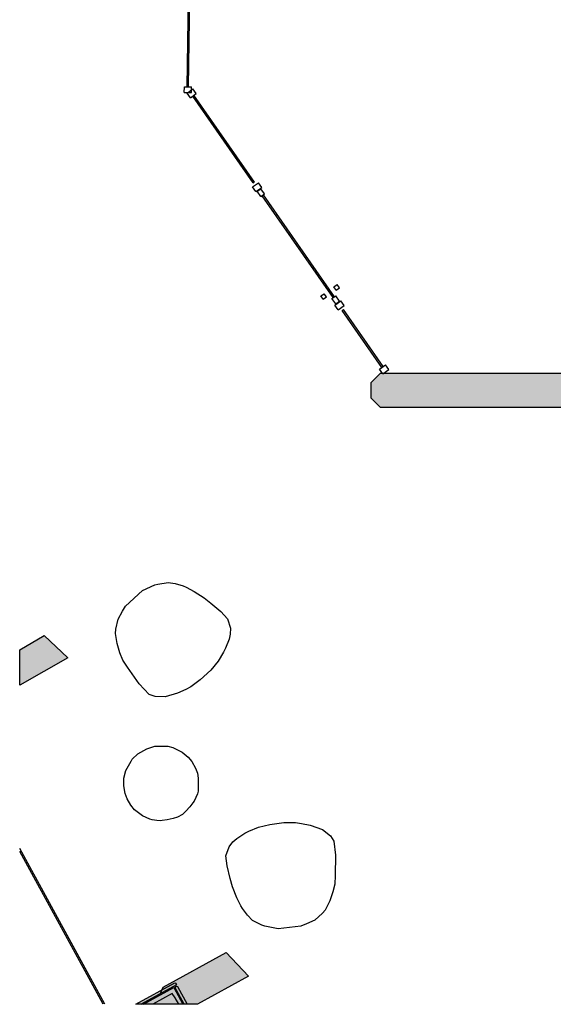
# Model space of a CAD drawing. Header units: millimetres. Extents: x -18533 to 137888, y -83624 to 7711.
# Tile 32 of 38: x 111650 to 115370, y -7025 to -162. Entities that reach past the tile are written whole.
import ezdxf

# ---------------------------------------------------------------- set-up
doc = ezdxf.new("R2010")
doc.units = ezdxf.units.MM
for name, color, linetype in [('A-ARREDI', 9, 'Continuous'), ('A-MURI-ESISTENTI', 7, 'Continuous'), ('A-PARETI-VETRATE', 5, 'Continuous'), ('A-PILASTRI', 8, 'Continuous'), ('A-VETRINE', 4, 'Continuous')]:
    doc.layers.add(name, color=color, linetype=linetype)

msp = doc.modelspace()

# ---------------------------------------------------------------- hatches: boundary and pattern name
at = {"layer": 'A-MURI-ESISTENTI'}
for points in [[(114165, -2865), (114100, -2800), (114100, -2690), (114165, -2625), (119190, -2625), (119195, -2670), (119155, -2720), (119290, -2865), (114165, -2865)], [(111820, -4455), (111985, -4610), (111650, -4800.9), (111650, -4554.2), (111820, -4455)], [(112735, -6980), (112713, -6949), (112577.8, -7025), (112497.8, -7025), (112630, -6955), (112650, -6905), (113090, -6665), (113245, -6830), (112890.5, -7025), (112759.2, -7025), (112735, -6980)]]:
    msp.add_hatch(color=7, dxfattribs=at).paths.add_polyline_path(points)
at = {"layer": 'A-PILASTRI'}
for points in [[(112496.5, -7025), (112458.8, -7025), (112732, -6875), (112737, -6877), (112744, -6889), (112496.5, -7025)], [(112725, -6909), (112788.5, -7025), (112513, -7025), (112725, -6909)], [(112732, -6905), (112744, -6898), (112750, -6900), (112818.3, -7025), (112797.6, -7025), (112732, -6905)]]:
    msp.add_hatch(color=8, dxfattribs=at).paths.add_polyline_path(points)

# ---------------------------------------------------------------- linework, layer by layer
at = {"layer": 'A-ARREDI'}
for points in [[(112843.5, -4810.9), (112807.5, -4830.9), (112750, -4857.3), (112664.2, -4882.7), (112593.5, -4880.3), (112551.6, -4864.7), (112483.3, -4791.7), (112402.3, -4675.7), (112368.7, -4625.1), (112349.1, -4574.9), (112330.1, -4510.6), (112318.3, -4439.4), (112319.3, -4411.1), (112335.8, -4341), (112366, -4285.4), (112388.4, -4250.7), (112505.3, -4141.5), (112591.5, -4102), (112613, -4095.6), (112684.1, -4083.9), (112733.3, -4092.6), (112789.4, -4108.6), (112810.4, -4116.4), (112865.9, -4146.6), (112935.2, -4191.4), (112983.5, -4228.4), (113052.2, -4287.3), (113100, -4338.5), (113119.1, -4402.8), (113117.6, -4445.2), (113109.4, -4480.3), (113086, -4543.2), (113070.9, -4571), (113033.5, -4633.4), (112981.8, -4695.3), (112908.8, -4763.6), (112843.5, -4810.9)], [(112843.5, -4810.9), (112807.5, -4830.9), (112750, -4857.3), (112664.2, -4882.7), (112593.5, -4880.3), (112551.6, -4864.7), (112483.3, -4791.7), (112402.3, -4675.7), (112368.7, -4625.1), (112349.1, -4574.9), (112330.1, -4510.6), (112318.3, -4439.4), (112319.3, -4411.1), (112335.8, -4341), (112366, -4285.4), (112388.4, -4250.7), (112505.3, -4141.5), (112591.5, -4102), (112613, -4095.6), (112684.1, -4083.9), (112733.3, -4092.6), (112789.4, -4108.6), (112810.4, -4116.4), (112865.9, -4146.6), (112935.2, -4191.4), (112983.5, -4228.4), (113052.2, -4287.3), (113100, -4338.5), (113119.1, -4402.8), (113117.6, -4445.2), (113109.4, -4480.3), (113086, -4543.2), (113070.9, -4571), (113033.5, -4633.4), (112981.8, -4695.3), (112908.8, -4763.6), (112843.5, -4810.9)], [(112385.5, -5555.8), (112376.4, -5501), (112375.5, -5486.5), (112376.2, -5448.6), (112390.5, -5395.4), (112427.2, -5329.1), (112435.3, -5317), (112473.8, -5279.7), (112535.7, -5244), (112592.9, -5226), (112607.4, -5225.1), (112683.2, -5226.4), (112718.7, -5235.9), (112781.7, -5267), (112824.6, -5302.3), (112849.7, -5332.8), (112875.7, -5377.9), (112889.6, -5414.9), (112894.6, -5449.6), (112895.5, -5464.1), (112894.2, -5539.9), (112889.4, -5557.6), (112866.3, -5608.5), (112858.3, -5620.6), (112836.6, -5648.1), (112809.3, -5678.9), (112784.5, -5700.8), (112750.7, -5720.3), (112719.3, -5730.9), (112679, -5739.1), (112644.4, -5744.1), (112629.9, -5745), (112606.5, -5743.5), (112574.2, -5739.6), (112556.4, -5734.9), (112505.5, -5711.7), (112450.5, -5668.4), (112425.4, -5637.9), (112399.4, -5592.8), (112385.5, -5555.8)], [(112385.5, -5555.8), (112376.4, -5501), (112375.5, -5486.5), (112376.2, -5448.6), (112390.5, -5395.4), (112427.2, -5329.1), (112435.3, -5317), (112473.8, -5279.7), (112535.7, -5244), (112592.9, -5226), (112607.4, -5225.1), (112683.2, -5226.4), (112718.7, -5235.9), (112781.7, -5267), (112824.6, -5302.3), (112849.7, -5332.8), (112875.7, -5377.9), (112889.6, -5414.9), (112894.6, -5449.6), (112895.5, -5464.1), (112894.2, -5539.9), (112889.4, -5557.6), (112866.3, -5608.5), (112858.3, -5620.6), (112836.6, -5648.1), (112809.3, -5678.9), (112784.5, -5700.8), (112750.7, -5720.3), (112719.3, -5730.9), (112679, -5739.1), (112644.4, -5744.1), (112629.9, -5745), (112606.5, -5743.5), (112574.2, -5739.6), (112556.4, -5734.9), (112505.5, -5711.7), (112450.5, -5668.4), (112425.4, -5637.9), (112399.4, -5592.8), (112385.5, -5555.8)], [(113573.2, -5758.7), (113614.1, -5763.7), (113676.1, -5776.3), (113760.4, -5806.2), (113816.1, -5849.8), (113840.8, -5887), (113853, -5986.3), (113850.2, -6127.7), (113847.6, -6188.4), (113833.8, -6240.5), (113811.4, -6303.7), (113779, -6368.1), (113761.6, -6390.4), (113706.9, -6437.4), (113649.8, -6464.6), (113611.3, -6479.4), (113452.5, -6498.9), (113359.5, -6480.1), (113338.4, -6472.6), (113274, -6440.2), (113239.4, -6404.2), (113203.5, -6358.2), (113191.1, -6339.6), (113164, -6282.5), (113134.4, -6205.5), (113117.1, -6147.2), (113096.2, -6059), (113087.7, -5989.6), (113110.2, -5926.4), (113136.3, -5892.9), (113163.6, -5869.4), (113219.5, -5832.3), (113248.1, -5818.7), (113315.1, -5790.4), (113393.3, -5770.7), (113492.6, -5758.5), (113573.2, -5758.7)], [(113573.2, -5758.7), (113614.1, -5763.7), (113676.1, -5776.3), (113760.4, -5806.2), (113816.1, -5849.8), (113840.8, -5887), (113853, -5986.3), (113850.2, -6127.7), (113847.6, -6188.4), (113833.8, -6240.5), (113811.4, -6303.7), (113779, -6368.1), (113761.6, -6390.4), (113706.9, -6437.4), (113649.8, -6464.6), (113611.3, -6479.4), (113452.5, -6498.9), (113359.5, -6480.1), (113338.4, -6472.6), (113274, -6440.2), (113239.4, -6404.2), (113203.5, -6358.2), (113191.1, -6339.6), (113164, -6282.5), (113134.4, -6205.5), (113117.1, -6147.2), (113096.2, -6059), (113087.7, -5989.6), (113110.2, -5926.4), (113136.3, -5892.9), (113163.6, -5869.4), (113219.5, -5832.3), (113248.1, -5818.7), (113315.1, -5790.4), (113393.3, -5770.7), (113492.6, -5758.5), (113573.2, -5758.7)]]:
    msp.add_lwpolyline(points, close=True, dxfattribs=at)
at = {"layer": 'A-MURI-ESISTENTI'}
for points in [[(114165, -2865), (114100, -2800), (114100, -2690), (114165, -2625), (119190, -2625), (119195, -2670), (119155, -2720), (119290, -2865), (114165, -2865)], [(111820, -4455), (111985, -4610), (111650, -4800.9), (111650, -4554.2), (111820, -4455)], [(112735, -6980), (112713, -6949), (112577.8, -7025), (112497.8, -7025), (112630, -6955), (112650, -6905), (113090, -6665), (113245, -6830), (112890.5, -7025), (112759.2, -7025), (112735, -6980)]]:
    msp.add_lwpolyline(points, close=True, dxfattribs=at)
at = {"layer": 'A-PARETI-VETRATE'}
for p, q in [((112818, -629.3), (112832, 389.3)), ((112828, -629.4), (112842, 389.1)), ((112797.5, -669), (112798, -629)), ((112797.5, -669), (112847.5, -669.7)), ((112798, -629), (112848, -629.7)), ((112817.1, -672.8), (112858.2, -644.2)), ((112840, -705.6), (112817.1, -672.8)), ((112818, -629.3), (112828, -629.4)), ((112840, -705.6), (112881, -677)), ((112847.5, -669.7), (112848, -629.7)), ((112881, -677), (112858.2, -644.2)), ((112856.4, -694.2), (112864.6, -688.5)), ((113278.5, -1299.3), (112856.4, -694.2)), ((113286.7, -1293.6), (112864.6, -688.5)), ((113273.5, -1327.1), (113314.5, -1298.5)), ((113278.5, -1299.3), (113286.7, -1293.6)), ((113337.4, -1331.3), (113314.5, -1298.5)), ((113296.4, -1359.9), (113273.5, -1327.1)), ((113296.4, -1359.9), (113337.4, -1331.3)), ((113306.1, -1358.1), (113332.3, -1339.8)), ((113331.8, -1395), (113306.1, -1358.1)), ((113358, -1376.7), (113332.3, -1339.8)), ((113331.8, -1395), (113358, -1376.7)), ((113340.8, -1388.7), (113349, -1383)), ((113836.4, -2099.3), (113340.8, -1388.7)), ((113844.6, -2093.6), (113349, -1383)), ((113840.4, -2024.6), (113863.4, -2008.6)), ((113856.4, -2047.5), (113840.4, -2024.6)), ((113856.4, -2047.5), (113879.4, -2031.5)), ((113879.4, -2031.5), (113863.4, -2008.6)), ((113750.2, -2087.5), (113773.2, -2071.5)), ((113766.2, -2110.5), (113750.2, -2087.5)), ((113766.2, -2110.5), (113789.2, -2094.4)), ((113789.2, -2094.4), (113773.2, -2071.5)), ((113827.4, -2105.6), (113853.7, -2087.3)), ((113853.2, -2142.5), (113827.4, -2105.6)), ((113836.4, -2099.3), (113844.6, -2093.6)), ((113848.1, -2150.9), (113889.1, -2122.3)), ((113853.2, -2142.5), (113879.4, -2124.2)), ((113879.4, -2124.2), (113853.7, -2087.3)), ((113912, -2155.1), (113889.1, -2122.3)), ((113870.9, -2183.7), (113848.1, -2150.9)), ((113870.9, -2183.7), (113912, -2155.1)), ((113898.8, -2188.7), (113907, -2183)), ((114175.5, -2585.4), (113898.8, -2188.7)), ((114183.7, -2579.7), (113907, -2183)), ((114159.1, -2596.9), (114200.1, -2568.3)), ((114182, -2629.7), (114159.1, -2596.9)), ((114175.5, -2585.4), (114183.7, -2579.7)), ((114182, -2629.7), (114223, -2601.1)), ((114223, -2601.1), (114200.1, -2568.3))]:
    msp.add_line(p, q, dxfattribs=at)
at = {"layer": 'A-PILASTRI'}
for points in [[(112496.5, -7025), (112458.8, -7025), (112732, -6875), (112737, -6877), (112744, -6889), (112496.5, -7025)], [(112725, -6909), (112788.5, -7025), (112513, -7025), (112725, -6909)], [(112732, -6905), (112744, -6898), (112750, -6900), (112818.3, -7025), (112797.6, -7025), (112732, -6905)]]:
    msp.add_lwpolyline(points, close=True, dxfattribs=at)
at = {"layer": 'A-VETRINE'}
for p, q in [((112244.2, -7025), (111650, -5939.1)), ((112232.8, -7025), (111650, -5960))]:
    msp.add_line(p, q, dxfattribs=at)

doc.saveas('drawing.dxf')
